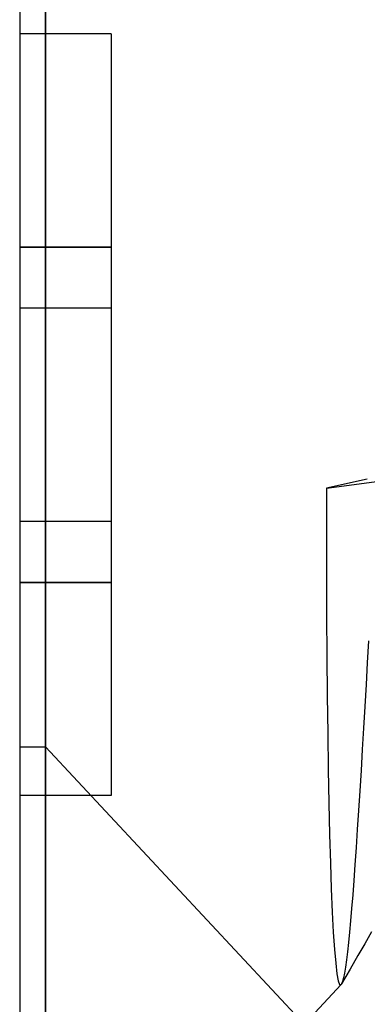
# Model space of a CAD drawing. Header units: millimetres. Extents: x -1 to 50, y 0 to 191.
# Tile 19 of 146: x -1.2 to -0.06, y 29.27 to 32.5. Entities that reach past the tile are written whole.
import ezdxf

# ---------------------------------------------------------------- set-up
doc = ezdxf.new("R2010")
doc.units = ezdxf.units.MM
doc.layers.add('MAIN-1', color=7, linetype='Continuous')
doc.layers.add('MAIN-2', color=7, linetype='Continuous')

msp = doc.modelspace()

# ---------------------------------------------------------------- linework, layer by layer
at = {"layer": 'MAIN-1'}
for p, q in [((-1.2, 34.11), (-1.2, 28.29)), ((-1.1148, 28.29), (-1.1148, 34.11)), ((-0.193, 30.9592), (-0.004, 30.9846)), ((-0.193, 30.9592), (-0.1932, 30.8172)), ((-0.1932, 30.8172), (-0.193, 30.6775)), ((-0.193, 30.6775), (-0.1925, 30.5408)), ((-0.1925, 30.5408), (-0.1916, 30.4075)), ((-0.1916, 30.4075), (-0.1905, 30.2779)), ((-0.1905, 30.2779), (-0.189, 30.1534)), ((-0.189, 30.1534), (-0.1872, 30.0354)), ((-0.1872, 30.0354), (-0.1851, 29.9248)), ((-0.1851, 29.9248), (-0.1827, 29.8224)), ((-0.1827, 29.8224), (-0.1801, 29.7287)), ((-0.1801, 29.7287), (-0.1772, 29.6438)), ((-0.1772, 29.6438), (-0.174, 29.5679)), ((-0.174, 29.5679), (-0.1706, 29.5015)), ((-0.1706, 29.5015), (-0.1668, 29.4454)), ((-0.0449, 29.5029), (-0.0674, 29.4641)), ((-0.1668, 29.4454), (-0.1629, 29.4)), ((-0.0674, 29.4641), (-0.0898, 29.4252)), ((-0.0898, 29.4252), (-0.1158, 29.3801)), ((-0.1629, 29.4), (-0.1587, 29.3656)), ((-0.1158, 29.3801), (-0.1435, 29.3323)), ((-0.1587, 29.3656), (-0.1543, 29.3423)), ((-1.1148, 28.29), (-0.145, 29.3301)), ((-0.1543, 29.3423), (-0.1498, 29.3305)), ((-0.1498, 29.3305), (-0.145, 29.3301)), ((-0.1447, 29.3304), (-0.145, 29.3301)), ((-0.1444, 29.3307), (-0.1447, 29.3304)), ((-0.1442, 29.3311), (-0.1444, 29.3307)), ((-0.1439, 29.3314), (-0.1442, 29.3311)), ((-0.1437, 29.3318), (-0.1439, 29.3314)), ((-0.1434, 29.3323), (-0.1437, 29.3318))]:
    msp.add_line(p, q, dxfattribs=at)
at = {"layer": 'MAIN-2'}
for p, q in [((-1.1148, 34.11), (-1.1148, 28.29)), ((-1.2, 32.45), (-1.2, 32.45)), ((-0.9, 32.45), (-1.2, 32.45)), ((-0.9, 32.45), (-0.9, 32.45)), ((-0.9, 32.45), (-0.9, 31.75)), ((-1.2, 31.75), (-0.9, 31.75)), ((-0.9, 31.75), (-1.2, 31.75)), ((-0.9, 31.75), (-0.9, 31.55)), ((-1.2, 31.55), (-1.2, 31.55)), ((-1.2, 31.55), (-1.2, 31.55)), ((-0.9, 31.55), (-1.2, 31.55)), ((-0.9, 31.55), (-0.9, 31.55)), ((-0.9, 31.55), (-0.9, 31.55)), ((-0.9, 31.55), (-0.9, 30.85)), ((-0.0591, 30.9883), (-0.193, 30.9592)), ((-1.2, 30.85), (-1.2, 30.85)), ((-1.2, 30.85), (-1.2, 30.85)), ((-0.9, 30.85), (-1.2, 30.85)), ((-0.9, 30.85), (-0.9, 30.65)), ((-0.9, 30.85), (-0.9, 30.85)), ((-0.9, 30.85), (-0.9, 30.85)), ((-1.2, 30.65), (-0.9, 30.65)), ((-0.9, 30.65), (-1.2, 30.65)), ((-0.9, 30.65), (-0.9, 29.95)), ((-0.0552, 30.4576), (-0.0592, 30.3861)), ((-0.0592, 30.3861), (-0.0633, 30.3144)), ((-0.0633, 30.3144), (-0.0674, 30.2427)), ((-0.0674, 30.2427), (-0.0715, 30.1715)), ((-0.0715, 30.1715), (-0.0756, 30.1013)), ((-1.2, 30.11), (-1.1148, 30.11)), ((-1.1148, 30.11), (-0.2663, 29.2)), ((-1.1148, 30.11), (-1.1148, 28.29)), ((-1.1148, 30.11), (-1.1148, 24.29)), ((-0.0756, 30.1013), (-0.0797, 30.0328)), ((-0.0797, 30.0328), (-0.0838, 29.966)), ((-0.0838, 29.966), (-0.0879, 29.9012)), ((-1.2, 29.95), (-1.2, 29.95)), ((-0.9, 29.95), (-1.2, 29.95)), ((-0.9, 29.95), (-0.9, 29.95)), ((-0.0879, 29.9012), (-0.0919, 29.8388)), ((-0.0919, 29.8388), (-0.0959, 29.7793)), ((-0.0959, 29.7793), (-0.0998, 29.7234)), ((-0.0998, 29.7234), (-0.1035, 29.6716)), ((-0.1035, 29.6716), (-0.1071, 29.6239)), ((-0.1071, 29.6239), (-0.1106, 29.58)), ((-0.1106, 29.58), (-0.1141, 29.5394)), ((-0.1141, 29.5394), (-0.1175, 29.5022)), ((-0.1175, 29.5022), (-0.1209, 29.4683)), ((-0.1209, 29.4683), (-0.1242, 29.4377)), ((-0.1275, 29.4105), (-0.1308, 29.387)), ((-0.1242, 29.4377), (-0.1275, 29.4105)), ((-0.1308, 29.387), (-0.134, 29.3673)), ((-0.1372, 29.3515), (-0.1403, 29.3398)), ((-0.134, 29.3673), (-0.1372, 29.3515)), ((-0.1403, 29.3398), (-0.1434, 29.3323))]:
    msp.add_line(p, q, dxfattribs=at)

doc.saveas('drawing.dxf')
